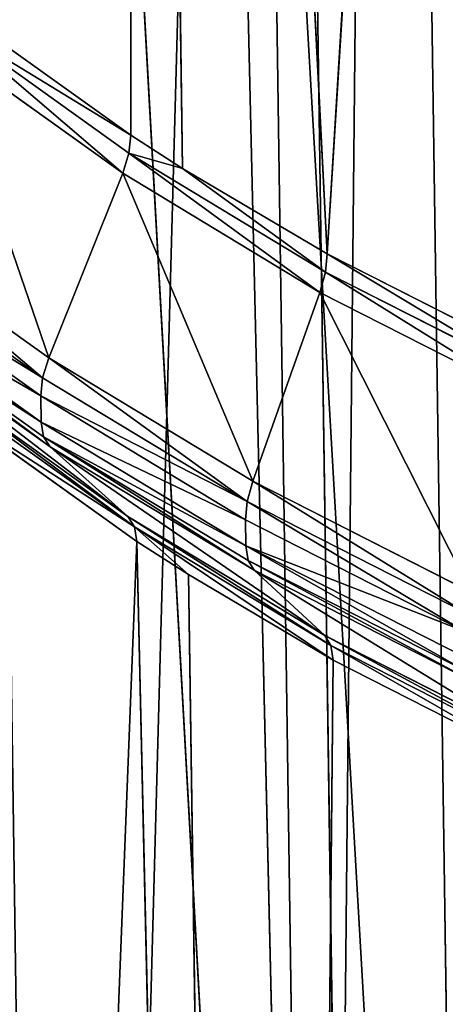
# Model space of a CAD drawing. Extents: x 0 to 4.1, y 0 to 10.7.
# Tile 84 of 256: x 0.7 to 0.951, y 3.701 to 4.281. Entities that reach past the tile are written whole.
import ezdxf

# ---------------------------------------------------------------- set-up
doc = ezdxf.new("R2010")
doc.units = 0
doc.header["$LTSCALE"] = 2.54
doc.layers.get('0').update_dxf_attribs({"linetype": 'CONTINUOUS'})

# ---------------------------------------------------------------- blocks, each defined once
blk = doc.blocks.new('FOURTY_KINKIET_I_PM_STL_4')
at = {"color": 0}
for p, q in [((-1.05095, 3.02014, -2.14751), (-1.13787, 9.03055, 3.86227)), ((-1.05095, 3.02014, -2.14751), (-1.13787, 9.03055, 3.86227)), ((-1.25294, 4.6564, 3.73906), (-1.25501, 6.88468, 6.00667)), ((-1.25501, 6.88468, 6.00667), (-1.22251, 4.63684, 3.75906)), ((-1.25294, 4.6564, 3.73906), (-1.25501, 6.88468, 6.00667)), ((-1.25501, 6.88468, 6.00667), (-1.22251, 4.63684, 3.75906)), ((-1.25501, 6.88468, 6.00667), (-1.13729, 4.58652, 3.81062)), ((-1.25501, 6.88468, 6.00667), (-1.13729, 4.58652, 3.81062)), ((-1.00467, 6.75275, 6.14224), (-1.13729, 4.58652, 3.81062)), ((-1.00467, 6.75275, 6.14224), (-1.13729, 4.58652, 3.81062)), ((-1.08462, 0.69239, 0.18), (-1.17154, 6.7028, 6.18978)), ((-1.08462, 0.69239, 0.18), (-1.17154, 6.7028, 6.18978)), ((-1.13969, 2.83826, -1.96689), (-1.10397, 6.41193, 1.50702)), ((-1.13969, 2.83826, -1.96689), (-1.10397, 6.41193, 1.50702)), ((-1.19065, 6.3616, 1.55609), (-1.13969, 2.83826, -1.96689)), ((-1.19065, 6.3616, 1.55609), (-1.13969, 2.83826, -1.96689)), ((-1.13969, 2.83826, -1.96689), (-1.22165, 6.34205, 1.5752)), ((-1.13969, 2.83826, -1.96689), (-1.22165, 6.34205, 1.5752)), ((-1.13969, 2.83826, -1.96689), (-1.33086, 6.2656, 1.65008)), ((-1.13969, 2.83826, -1.96689), (-1.33086, 6.2656, 1.65008)), ((-1.25294, 4.6564, 3.73906), (-1.35995, 4.73285, 3.66105)), ((-1.25294, 4.6564, 3.73906), (-1.35995, 4.73285, 3.66105)), ((-1.2541, 4.64578, 3.7304), (-1.36121, 4.72231, 3.65231)), ((-1.2541, 4.64578, 3.7304), (-1.36121, 4.72231, 3.65231)), ((-1.36518, 4.71076, 3.646), (-1.25775, 4.63401, 3.72432)), ((-1.36518, 4.71076, 3.646), (-1.25775, 4.63401, 3.72432)), ((-1.25294, 4.6564, 3.73906), (-1.2541, 4.64578, 3.7304)), ((-1.25294, 4.6564, 3.73906), (-1.2541, 4.64578, 3.7304)), ((-1.22251, 4.63684, 3.75906), (-1.25294, 4.6564, 3.73906)), ((-1.22251, 4.63684, 3.75906), (-1.25294, 4.6564, 3.73906)), ((-1.25775, 4.63401, 3.72432), (-1.2541, 4.64578, 3.7304)), ((-1.25775, 4.63401, 3.72432), (-1.2541, 4.64578, 3.7304)), ((-1.22251, 4.63684, 3.75906), (-1.2541, 4.64578, 3.7304)), ((-1.22251, 4.63684, 3.75906), (-1.2541, 4.64578, 3.7304)), ((-1.13833, 4.57584, 3.80203), (-1.2541, 4.64578, 3.7304)), ((-1.13833, 4.57584, 3.80203), (-1.2541, 4.64578, 3.7304)), ((-1.30129, 4.52523, 3.68271), (-1.25775, 4.63401, 3.72432)), ((-1.30129, 4.52523, 3.68271), (-1.25775, 4.63401, 3.72432)), ((-1.25775, 4.63401, 3.72432), (-1.14164, 4.56385, 3.79616)), ((-1.25775, 4.63401, 3.72432), (-1.14164, 4.56385, 3.79616)), ((-1.13729, 4.58652, 3.81062), (-1.22251, 4.63684, 3.75906)), ((-1.22251, 4.63684, 3.75906), (-1.13833, 4.57584, 3.80203)), ((-1.13729, 4.58652, 3.81062), (-1.22251, 4.63684, 3.75906)), ((-1.22251, 4.63684, 3.75906), (-1.13833, 4.57584, 3.80203)), ((-1.30129, 4.52523, 3.68271), (-1.41249, 4.60468, 3.60164)), ((-1.30129, 4.52523, 3.68271), (-1.41249, 4.60468, 3.60164)), ((-1.41647, 4.59313, 3.59533), (-1.30495, 4.51345, 3.67663)), ((-1.41647, 4.59313, 3.59533), (-1.30495, 4.51345, 3.67663)), ((-1.41773, 4.5826, 3.58659), (-1.3061, 4.50284, 3.66797)), ((-1.41773, 4.5826, 3.58659), (-1.3061, 4.50284, 3.66797)), ((-1.13729, 4.58652, 3.81062), (-1.13833, 4.57584, 3.80203)), ((-1.13729, 4.58652, 3.81062), (-1.13833, 4.57584, 3.80203)), ((-1.01377, 4.52369, 3.87524), (-1.13729, 4.58652, 3.81062)), ((-1.01377, 4.52369, 3.87524), (-1.13729, 4.58652, 3.81062)), ((-1.14164, 4.56385, 3.79616), (-1.13833, 4.57584, 3.80203)), ((-1.14164, 4.56385, 3.79616), (-1.13833, 4.57584, 3.80203)), ((-1.01468, 4.51295, 3.86671), (-1.13833, 4.57584, 3.80203)), ((-1.01468, 4.51295, 3.86671), (-1.13833, 4.57584, 3.80203)), ((-1.30588, 4.4875, 3.65263), (-1.41751, 4.56725, 3.57125)), ((-1.30588, 4.4875, 3.65263), (-1.41751, 4.56725, 3.57125)), ((-1.1811, 4.45261, 3.75707), (-1.14164, 4.56385, 3.79616)), ((-1.1811, 4.45261, 3.75707), (-1.14164, 4.56385, 3.79616)), ((-1.14164, 4.56385, 3.79616), (-1.01762, 4.50077, 3.86104)), ((-1.14164, 4.56385, 3.79616), (-1.01762, 4.50077, 3.86104)), ((-1.41597, 4.55853, 3.56073), (-1.30445, 4.47885, 3.64203)), ((-1.41597, 4.55853, 3.56073), (-1.30445, 4.47885, 3.64203)), ((-1.41173, 4.55228, 3.54925), (-1.30054, 4.47283, 3.63031)), ((-1.41173, 4.55228, 3.54925), (-1.30054, 4.47283, 3.63031)), ((-1.30129, 4.52523, 3.68271), (-1.30495, 4.51345, 3.67663)), ((-1.30129, 4.52523, 3.68271), (-1.30495, 4.51345, 3.67663)), ((-1.1811, 4.45261, 3.75707), (-1.30129, 4.52523, 3.68271)), ((-1.1811, 4.45261, 3.75707), (-1.30129, 4.52523, 3.68271)), ((-1.30495, 4.51345, 3.67663), (-1.3061, 4.50284, 3.66797)), ((-1.30495, 4.51345, 3.67663), (-1.3061, 4.50284, 3.66797)), ((-1.30495, 4.51345, 3.67663), (-1.18441, 4.44062, 3.75121)), ((-1.30495, 4.51345, 3.67663), (-1.18441, 4.44062, 3.75121)), ((-1.25483, 4.43185, 3.52218), (-1.36226, 4.50861, 3.44386)), ((-1.25483, 4.43185, 3.52218), (-1.36226, 4.50861, 3.44386)), ((-1.25092, 4.42582, 3.51046), (-1.35803, 4.50235, 3.43238)), ((-1.25092, 4.42582, 3.51046), (-1.35803, 4.50235, 3.43238)), ((-1.3061, 4.50284, 3.66797), (-1.30588, 4.4875, 3.65263)), ((-1.3061, 4.50284, 3.66797), (-1.30588, 4.4875, 3.65263)), ((-1.3061, 4.50284, 3.66797), (-1.18545, 4.42994, 3.74262)), ((-1.3061, 4.50284, 3.66797), (-1.18545, 4.42994, 3.74262)), ((-1.35649, 4.49363, 3.42186), (-1.24948, 4.41718, 3.49987)), ((-1.35649, 4.49363, 3.42186), (-1.24948, 4.41718, 3.49987)), ((-1.18523, 4.4146, 3.72728), (-1.30588, 4.4875, 3.65263)), ((-1.30588, 4.4875, 3.65263), (-1.30445, 4.47885, 3.64203)), ((-1.30588, 4.4875, 3.65263), (-1.30445, 4.47885, 3.64203)), ((-1.18523, 4.4146, 3.72728), (-1.30588, 4.4875, 3.65263)), ((-1.30445, 4.47885, 3.64203), (-1.30054, 4.47283, 3.63031)), ((-1.30445, 4.47885, 3.64203), (-1.30054, 4.47283, 3.63031)), ((-1.30445, 4.47885, 3.64203), (-1.18391, 4.40602, 3.71661)), ((-1.30445, 4.47885, 3.64203), (-1.18391, 4.40602, 3.71661)), ((-1.30054, 4.47283, 3.63031), (-1.25483, 4.43185, 3.52218)), ((-1.30054, 4.47283, 3.63031), (-1.25483, 4.43185, 3.52218)), ((-1.30054, 4.47283, 3.63031), (-1.18034, 4.40021, 3.70468)), ((-1.30054, 4.47283, 3.63031), (-1.18034, 4.40021, 3.70468)), ((-1.1811, 4.45261, 3.75707), (-1.18441, 4.44062, 3.75121)), ((-1.1811, 4.45261, 3.75707), (-1.18441, 4.44062, 3.75121)), ((-1.05274, 4.38732, 3.82423), (-1.1811, 4.45261, 3.75707)), ((-1.05274, 4.38732, 3.82423), (-1.1811, 4.45261, 3.75707)), ((-1.18441, 4.44062, 3.75121), (-1.18545, 4.42994, 3.74262)), ((-1.18441, 4.44062, 3.75121), (-1.18545, 4.42994, 3.74262)), ((-1.18441, 4.44062, 3.75121), (-1.05568, 4.37515, 3.81855)), ((-1.18441, 4.44062, 3.75121), (-1.05568, 4.37515, 3.81855)), ((-1.13871, 4.36169, 3.59403), (-1.25483, 4.43185, 3.52218)), ((-1.25092, 4.42582, 3.51046), (-1.25483, 4.43185, 3.52218)), ((-1.13871, 4.36169, 3.59403), (-1.25483, 4.43185, 3.52218)), ((-1.25092, 4.42582, 3.51046), (-1.25483, 4.43185, 3.52218)), ((-1.13514, 4.35588, 3.58209), (-1.25092, 4.42582, 3.51046)), ((-1.25092, 4.42582, 3.51046), (-1.24948, 4.41718, 3.49987)), ((-1.13383, 4.3473, 3.57143), (-1.25092, 4.42582, 3.51046)), ((-1.13514, 4.35588, 3.58209), (-1.25092, 4.42582, 3.51046)), ((-1.13383, 4.3473, 3.57143), (-1.25092, 4.42582, 3.51046)), ((-1.21905, 4.39762, 3.51987), (-1.25092, 4.42582, 3.51046)), ((-1.21905, 4.39762, 3.51987), (-1.25092, 4.42582, 3.51046)), ((-1.25092, 4.42582, 3.51046), (-1.24948, 4.41718, 3.49987)), ((-1.18545, 4.42994, 3.74262), (-1.18523, 4.4146, 3.72728)), ((-1.18545, 4.42994, 3.74262), (-1.18523, 4.4146, 3.72728)), ((-1.18545, 4.42994, 3.74262), (-1.05659, 4.3644, 3.81003)), ((-1.18545, 4.42994, 3.74262), (-1.05659, 4.3644, 3.81003)), ((-1.38287, 1.03446, -0.16642), (-1.24948, 4.41718, 3.49987)), ((-1.38287, 1.03446, -0.16642), (-1.24948, 4.41718, 3.49987)), ((-1.16809, 0.87428, -0.00311), (-1.24948, 4.41718, 3.49987)), ((-1.24948, 4.41718, 3.49987), (-1.21905, 4.39762, 3.51987)), ((-1.16809, 0.87428, -0.00311), (-1.24948, 4.41718, 3.49987)), ((-1.24948, 4.41718, 3.49987), (-1.21905, 4.39762, 3.51987)), ((-1.05637, 4.34906, 3.79469), (-1.18523, 4.4146, 3.72728)), ((-1.18523, 4.4146, 3.72728), (-1.18391, 4.40602, 3.71661)), ((-1.18523, 4.4146, 3.72728), (-1.18391, 4.40602, 3.71661)), ((-1.05637, 4.34906, 3.79469), (-1.18523, 4.4146, 3.72728)), ((-1.18391, 4.40602, 3.71661), (-1.18034, 4.40021, 3.70468)), ((-1.18391, 4.40602, 3.71661), (-1.18034, 4.40021, 3.70468)), ((-1.18391, 4.40602, 3.71661), (-1.05518, 4.34055, 3.78396)), ((-1.18391, 4.40602, 3.71661), (-1.05518, 4.34055, 3.78396)), ((-1.21905, 4.39762, 3.51987), (-1.16809, 0.87428, -0.00311)), ((-1.21905, 4.39762, 3.51987), (-1.16809, 0.87428, -0.00311)), ((-1.21905, 4.39762, 3.51987), (-1.13383, 4.3473, 3.57143)), ((-1.21905, 4.39762, 3.51987), (-1.13383, 4.3473, 3.57143)), ((-1.18034, 4.40021, 3.70468), (-1.13871, 4.36169, 3.59403)), ((-1.18034, 4.40021, 3.70468), (-1.13871, 4.36169, 3.59403)), ((-1.18034, 4.40021, 3.70468), (-1.05198, 4.33492, 3.77183)), ((-1.18034, 4.40021, 3.70468), (-1.05198, 4.33492, 3.77183)), ((-1.0147, 4.29862, 3.6589), (-1.13871, 4.36169, 3.59403)), ((-1.0147, 4.29862, 3.6589), (-1.13871, 4.36169, 3.59403)), ((-1.13514, 4.35588, 3.58209), (-1.13871, 4.36169, 3.59403)), ((-1.13514, 4.35588, 3.58209), (-1.13871, 4.36169, 3.59403)), ((-1.0115, 4.29299, 3.64678), (-1.13514, 4.35588, 3.58209)), ((-1.0115, 4.29299, 3.64678), (-1.13514, 4.35588, 3.58209)), ((-1.13383, 4.3473, 3.57143), (-1.13514, 4.35588, 3.58209)), ((-1.13383, 4.3473, 3.57143), (-1.13514, 4.35588, 3.58209)), ((-1.16809, 0.87428, -0.00311), (-1.13383, 4.3473, 3.57143)), ((-1.16809, 0.87428, -0.00311), (-1.13383, 4.3473, 3.57143)), ((-1.13383, 4.3473, 3.57143), (-1.01031, 4.28448, 3.63604)), ((-1.13383, 4.3473, 3.57143), (-1.01031, 4.28448, 3.63604))]:
    blk.add_line(p, q, dxfattribs=at)
mesh = blk.add_polyface(dxfattribs=at)
corners = [(-0.85751, 9.14435, 3.75252), (-1.05095, 3.02014, -2.14751), (-1.13787, 9.03055, 3.86227), (-0.77059, 3.13394, -2.25726)]
mesh.append_faces([[corners[k] for k in face] for face in [(0, 1, 2), (1, 0, 3)]], dxfattribs={"vtx0": -1, "color": 0})
mesh = blk.add_polyface(dxfattribs=at)
corners = [(-1.38925, 8.88661, 4.00259), (-1.05095, 3.02014, -2.14751), (-1.30233, 2.8762, -2.00719), (-1.13787, 9.03055, 3.86227)]
mesh.append_faces([[corners[k] for k in face] for face in [(0, 1, 2), (1, 0, 3)]], dxfattribs={"vtx0": -1, "color": 0})
mesh = blk.add_polyface(dxfattribs=at)
corners = [(-1.60513, 8.71625, 4.16984), (-1.30233, 2.8762, -2.00719), (-1.5182, 2.70585, -1.83993), (-1.38925, 8.88661, 4.00259)]
mesh.append_faces([[corners[k] for k in face] for face in [(0, 1, 2), (1, 0, 3)]], dxfattribs={"vtx0": -1, "color": 0})
mesh = blk.add_polyface(dxfattribs=at)
corners = [(-1.25501, 6.88468, 6.00667), (-1.25294, 4.6564, 3.73906), (-1.35995, 4.73285, 3.66105)]
mesh.append_faces([[corners[k] for k in face] for face in [(0, 1, 2)]], dxfattribs={"color": 0})
mesh = blk.add_polyface(dxfattribs=at)
corners = [(-1.25501, 6.88468, 6.00667), (-1.22251, 4.63684, 3.75906), (-1.25294, 4.6564, 3.73906)]
mesh.append_faces([[corners[k] for k in face] for face in [(0, 1, 2)]], dxfattribs={"color": 0})
mesh = blk.add_polyface(dxfattribs=at)
corners = [(-1.25501, 6.88468, 6.00667), (-1.13729, 4.58652, 3.81062), (-1.22251, 4.63684, 3.75906)]
mesh.append_faces([[corners[k] for k in face] for face in [(0, 1, 2)]], dxfattribs={"color": 0})
mesh = blk.add_polyface(dxfattribs=at)
corners = [(-1.25501, 6.88468, 6.00667), (-1.00467, 6.75275, 6.14224), (-1.13729, 4.58652, 3.81062)]
mesh.append_faces([[corners[k] for k in face] for face in [(0, 1, 2)]], dxfattribs={"color": 0})
mesh = blk.add_polyface(dxfattribs=at)
corners = [(-1.17154, 6.7028, 6.18978), (-1.33183, 0.83633, 0.03247), (-1.08462, 0.69239, 0.18), (-1.41875, 6.84674, 6.04225)]
mesh.append_faces([[corners[k] for k in face] for face in [(0, 1, 2), (1, 0, 3)]], dxfattribs={"vtx0": -1, "color": 0})
mesh = blk.add_polyface(dxfattribs=at)
corners = [(-1.00467, 6.75275, 6.14224), (-1.01377, 4.52369, 3.87524), (-1.13729, 4.58652, 3.81062)]
mesh.append_faces([[corners[k] for k in face] for face in [(0, 1, 2)]], dxfattribs={"color": 0})
mesh = blk.add_polyface(dxfattribs=at)
corners = [(-0.80755, 0.5786, 0.29782), (-1.17154, 6.7028, 6.18978), (-1.08462, 0.69239, 0.18), (-0.89447, 6.589, 6.3076)]
mesh.append_faces([[corners[k] for k in face] for face in [(0, 1, 2), (1, 0, 3)]], dxfattribs={"vtx0": -1, "color": 0})
mesh = blk.add_polyface(dxfattribs=at)
corners = [(-0.88553, 2.97019, -2.09516), (-0.97864, 6.47475, 1.446), (-1.10397, 6.41193, 1.50702)]
mesh.append_faces([[corners[k] for k in face] for face in [(0, 1, 2)]], dxfattribs={"color": 0})
mesh = blk.add_polyface(dxfattribs=at)
corners = [(-1.10397, 6.41193, 1.50702), (-1.19065, 6.3616, 1.55609), (-1.13969, 2.83826, -1.96689)]
mesh.append_faces([[corners[k] for k in face] for face in [(0, 1, 2)]], dxfattribs={"color": 0})
mesh = blk.add_polyface(dxfattribs=at)
corners = [(-1.10397, 6.41193, 1.50702), (-1.13969, 2.83826, -1.96689), (-0.88553, 2.97019, -2.09516)]
mesh.append_faces([[corners[k] for k in face] for face in [(0, 1, 2)]], dxfattribs={"color": 0})
mesh = blk.add_polyface(dxfattribs=at)
corners = [(-1.19065, 6.3616, 1.55609), (-1.22165, 6.34205, 1.5752), (-1.13969, 2.83826, -1.96689)]
mesh.append_faces([[corners[k] for k in face] for face in [(0, 1, 2)]], dxfattribs={"color": 0})
mesh = blk.add_polyface(dxfattribs=at)
corners = [(-1.22165, 6.34205, 1.5752), (-1.33086, 6.2656, 1.65008), (-1.13969, 2.83826, -1.96689)]
mesh.append_faces([[corners[k] for k in face] for face in [(0, 1, 2)]], dxfattribs={"color": 0})
mesh = blk.add_polyface(dxfattribs=at)
corners = [(-1.33086, 6.2656, 1.65008), (-1.3591, 2.67807, -1.80986), (-1.13969, 2.83826, -1.96689)]
mesh.append_faces([[corners[k] for k in face] for face in [(0, 1, 2)]], dxfattribs={"color": 0})
mesh = blk.add_polyface(dxfattribs=at)
corners = [(-1.36121, 4.72231, 3.65231), (-1.25294, 4.6564, 3.73906), (-1.2541, 4.64578, 3.7304), (-1.35995, 4.73285, 3.66105)]
mesh.append_faces([[corners[k] for k in face] for face in [(0, 1, 2), (1, 0, 3)]], dxfattribs={"vtx0": -1, "color": 0})
mesh = blk.add_polyface(dxfattribs=at)
corners = [(-1.36121, 4.72231, 3.65231), (-1.25775, 4.63401, 3.72432), (-1.36518, 4.71076, 3.646), (-1.2541, 4.64578, 3.7304)]
mesh.append_faces([[corners[k] for k in face] for face in [(0, 1, 2), (1, 0, 3)]], dxfattribs={"vtx0": -1, "color": 0})
mesh = blk.add_polyface(dxfattribs=at)
corners = [(-1.36518, 4.71076, 3.646), (-1.30129, 4.52523, 3.68271), (-1.41249, 4.60468, 3.60164), (-1.25775, 4.63401, 3.72432)]
mesh.append_faces([[corners[k] for k in face] for face in [(0, 1, 2), (1, 0, 3)]], dxfattribs={"vtx0": -1, "color": 0})
mesh = blk.add_polyface(dxfattribs=at)
corners = [(-1.25294, 4.6564, 3.73906), (-1.22251, 4.63684, 3.75906), (-1.2541, 4.64578, 3.7304)]
mesh.append_faces([[corners[k] for k in face] for face in [(0, 1, 2)]], dxfattribs={"color": 0})
mesh = blk.add_polyface(dxfattribs=at)
corners = [(-1.2541, 4.64578, 3.7304), (-1.14164, 4.56385, 3.79616), (-1.25775, 4.63401, 3.72432), (-1.13833, 4.57584, 3.80203)]
mesh.append_faces([[corners[k] for k in face] for face in [(0, 1, 2), (1, 0, 3)]], dxfattribs={"vtx0": -1, "color": 0})
mesh = blk.add_polyface(dxfattribs=at)
corners = [(-1.2541, 4.64578, 3.7304), (-1.22251, 4.63684, 3.75906), (-1.13833, 4.57584, 3.80203)]
mesh.append_faces([[corners[k] for k in face] for face in [(0, 1, 2)]], dxfattribs={"color": 0})
mesh = blk.add_polyface(dxfattribs=at)
corners = [(-1.25775, 4.63401, 3.72432), (-1.1811, 4.45261, 3.75707), (-1.30129, 4.52523, 3.68271), (-1.14164, 4.56385, 3.79616)]
mesh.append_faces([[corners[k] for k in face] for face in [(0, 1, 2), (1, 0, 3)]], dxfattribs={"vtx0": -1, "color": 0})
mesh = blk.add_polyface(dxfattribs=at)
corners = [(-1.22251, 4.63684, 3.75906), (-1.13729, 4.58652, 3.81062), (-1.13833, 4.57584, 3.80203)]
mesh.append_faces([[corners[k] for k in face] for face in [(0, 1, 2)]], dxfattribs={"color": 0})
mesh = blk.add_polyface(dxfattribs=at)
corners = [(-1.41249, 4.60468, 3.60164), (-1.30495, 4.51345, 3.67663), (-1.41647, 4.59313, 3.59533), (-1.30129, 4.52523, 3.68271)]
mesh.append_faces([[corners[k] for k in face] for face in [(0, 1, 2), (1, 0, 3)]], dxfattribs={"vtx0": -1, "color": 0})
mesh = blk.add_polyface(dxfattribs=at)
corners = [(-1.41773, 4.5826, 3.58659), (-1.30495, 4.51345, 3.67663), (-1.3061, 4.50284, 3.66797), (-1.41647, 4.59313, 3.59533)]
mesh.append_faces([[corners[k] for k in face] for face in [(0, 1, 2), (1, 0, 3)]], dxfattribs={"vtx0": -1, "color": 0})
mesh = blk.add_polyface(dxfattribs=at)
corners = [(-1.41751, 4.56725, 3.57125), (-1.3061, 4.50284, 3.66797), (-1.30588, 4.4875, 3.65263), (-1.41773, 4.5826, 3.58659)]
mesh.append_faces([[corners[k] for k in face] for face in [(0, 1, 2), (1, 0, 3)]], dxfattribs={"vtx0": -1, "color": 0})
mesh = blk.add_polyface(dxfattribs=at)
corners = [(-1.13729, 4.58652, 3.81062), (-1.01468, 4.51295, 3.86671), (-1.13833, 4.57584, 3.80203), (-1.01377, 4.52369, 3.87524)]
mesh.append_faces([[corners[k] for k in face] for face in [(0, 1, 2), (1, 0, 3)]], dxfattribs={"vtx0": -1, "color": 0})
mesh = blk.add_polyface(dxfattribs=at)
corners = [(-1.13833, 4.57584, 3.80203), (-1.01762, 4.50077, 3.86104), (-1.14164, 4.56385, 3.79616), (-1.01468, 4.51295, 3.86671)]
mesh.append_faces([[corners[k] for k in face] for face in [(0, 1, 2), (1, 0, 3)]], dxfattribs={"vtx0": -1, "color": 0})
mesh = blk.add_polyface(dxfattribs=at)
corners = [(-1.41597, 4.55853, 3.56073), (-1.30588, 4.4875, 3.65263), (-1.30445, 4.47885, 3.64203), (-1.41751, 4.56725, 3.57125)]
mesh.append_faces([[corners[k] for k in face] for face in [(0, 1, 2), (1, 0, 3)]], dxfattribs={"vtx0": -1, "color": 0})
mesh = blk.add_polyface(dxfattribs=at)
corners = [(-1.14164, 4.56385, 3.79616), (-1.05274, 4.38732, 3.82423), (-1.1811, 4.45261, 3.75707), (-1.01762, 4.50077, 3.86104)]
mesh.append_faces([[corners[k] for k in face] for face in [(0, 1, 2), (1, 0, 3)]], dxfattribs={"vtx0": -1, "color": 0})
mesh = blk.add_polyface(dxfattribs=at)
corners = [(-1.41597, 4.55853, 3.56073), (-1.30054, 4.47283, 3.63031), (-1.41173, 4.55228, 3.54925), (-1.30445, 4.47885, 3.64203)]
mesh.append_faces([[corners[k] for k in face] for face in [(0, 1, 2), (1, 0, 3)]], dxfattribs={"vtx0": -1, "color": 0})
mesh = blk.add_polyface(dxfattribs=at)
corners = [(-1.41173, 4.55228, 3.54925), (-1.25483, 4.43185, 3.52218), (-1.36226, 4.50861, 3.44386), (-1.30054, 4.47283, 3.63031)]
mesh.append_faces([[corners[k] for k in face] for face in [(0, 1, 2), (1, 0, 3)]], dxfattribs={"vtx0": -1, "color": 0})
mesh = blk.add_polyface(dxfattribs=at)
corners = [(-1.30129, 4.52523, 3.68271), (-1.18441, 4.44062, 3.75121), (-1.30495, 4.51345, 3.67663), (-1.1811, 4.45261, 3.75707)]
mesh.append_faces([[corners[k] for k in face] for face in [(0, 1, 2), (1, 0, 3)]], dxfattribs={"vtx0": -1, "color": 0})
mesh = blk.add_polyface(dxfattribs=at)
corners = [(-1.3061, 4.50284, 3.66797), (-1.18441, 4.44062, 3.75121), (-1.18545, 4.42994, 3.74262), (-1.30495, 4.51345, 3.67663)]
mesh.append_faces([[corners[k] for k in face] for face in [(0, 1, 2), (1, 0, 3)]], dxfattribs={"vtx0": -1, "color": 0})
mesh = blk.add_polyface(dxfattribs=at)
corners = [(-1.36226, 4.50861, 3.44386), (-1.25092, 4.42582, 3.51046), (-1.35803, 4.50235, 3.43238), (-1.25483, 4.43185, 3.52218)]
mesh.append_faces([[corners[k] for k in face] for face in [(0, 1, 2), (1, 0, 3)]], dxfattribs={"vtx0": -1, "color": 0})
mesh = blk.add_polyface(dxfattribs=at)
corners = [(-1.35649, 4.49363, 3.42186), (-1.25092, 4.42582, 3.51046), (-1.24948, 4.41718, 3.49987), (-1.35803, 4.50235, 3.43238)]
mesh.append_faces([[corners[k] for k in face] for face in [(0, 1, 2), (1, 0, 3)]], dxfattribs={"vtx0": -1, "color": 0})
mesh = blk.add_polyface(dxfattribs=at)
corners = [(-1.30588, 4.4875, 3.65263), (-1.18545, 4.42994, 3.74262), (-1.18523, 4.4146, 3.72728), (-1.3061, 4.50284, 3.66797)]
mesh.append_faces([[corners[k] for k in face] for face in [(0, 1, 2), (1, 0, 3)]], dxfattribs={"vtx0": -1, "color": 0})
mesh = blk.add_polyface(dxfattribs=at)
corners = [(-1.35649, 4.49363, 3.42186), (-1.24948, 4.41718, 3.49987), (-1.38287, 1.03446, -0.16642)]
mesh.append_faces([[corners[k] for k in face] for face in [(0, 1, 2)]], dxfattribs={"color": 0})
mesh = blk.add_polyface(dxfattribs=at)
corners = [(-1.30445, 4.47885, 3.64203), (-1.18523, 4.4146, 3.72728), (-1.18391, 4.40602, 3.71661), (-1.30588, 4.4875, 3.65263)]
mesh.append_faces([[corners[k] for k in face] for face in [(0, 1, 2), (1, 0, 3)]], dxfattribs={"vtx0": -1, "color": 0})
mesh = blk.add_polyface(dxfattribs=at)
corners = [(-1.30445, 4.47885, 3.64203), (-1.18034, 4.40021, 3.70468), (-1.30054, 4.47283, 3.63031), (-1.18391, 4.40602, 3.71661)]
mesh.append_faces([[corners[k] for k in face] for face in [(0, 1, 2), (1, 0, 3)]], dxfattribs={"vtx0": -1, "color": 0})
mesh = blk.add_polyface(dxfattribs=at)
corners = [(-1.30054, 4.47283, 3.63031), (-1.13871, 4.36169, 3.59403), (-1.25483, 4.43185, 3.52218), (-1.18034, 4.40021, 3.70468)]
mesh.append_faces([[corners[k] for k in face] for face in [(0, 1, 2), (1, 0, 3)]], dxfattribs={"vtx0": -1, "color": 0})
mesh = blk.add_polyface(dxfattribs=at)
corners = [(-1.1811, 4.45261, 3.75707), (-1.05568, 4.37515, 3.81855), (-1.18441, 4.44062, 3.75121), (-1.05274, 4.38732, 3.82423)]
mesh.append_faces([[corners[k] for k in face] for face in [(0, 1, 2), (1, 0, 3)]], dxfattribs={"vtx0": -1, "color": 0})
mesh = blk.add_polyface(dxfattribs=at)
corners = [(-1.18441, 4.44062, 3.75121), (-1.05659, 4.3644, 3.81003), (-1.18545, 4.42994, 3.74262), (-1.05568, 4.37515, 3.81855)]
mesh.append_faces([[corners[k] for k in face] for face in [(0, 1, 2), (1, 0, 3)]], dxfattribs={"vtx0": -1, "color": 0})
mesh = blk.add_polyface(dxfattribs=at)
corners = [(-1.25483, 4.43185, 3.52218), (-1.13514, 4.35588, 3.58209), (-1.25092, 4.42582, 3.51046), (-1.13871, 4.36169, 3.59403)]
mesh.append_faces([[corners[k] for k in face] for face in [(0, 1, 2), (1, 0, 3)]], dxfattribs={"vtx0": -1, "color": 0})
mesh = blk.add_polyface(dxfattribs=at)
corners = [(-1.25092, 4.42582, 3.51046), (-1.13514, 4.35588, 3.58209), (-1.13383, 4.3473, 3.57143)]
mesh.append_faces([[corners[k] for k in face] for face in [(0, 1, 2)]], dxfattribs={"color": 0})
mesh = blk.add_polyface(dxfattribs=at)
corners = [(-1.25092, 4.42582, 3.51046), (-1.13383, 4.3473, 3.57143), (-1.21905, 4.39762, 3.51987)]
mesh.append_faces([[corners[k] for k in face] for face in [(0, 1, 2)]], dxfattribs={"color": 0})
mesh = blk.add_polyface(dxfattribs=at)
corners = [(-1.25092, 4.42582, 3.51046), (-1.21905, 4.39762, 3.51987), (-1.24948, 4.41718, 3.49987)]
mesh.append_faces([[corners[k] for k in face] for face in [(0, 1, 2)]], dxfattribs={"color": 0})
mesh = blk.add_polyface(dxfattribs=at)
corners = [(-1.18523, 4.4146, 3.72728), (-1.05659, 4.3644, 3.81003), (-1.05637, 4.34906, 3.79469), (-1.18545, 4.42994, 3.74262)]
mesh.append_faces([[corners[k] for k in face] for face in [(0, 1, 2), (1, 0, 3)]], dxfattribs={"vtx0": -1, "color": 0})
mesh = blk.add_polyface(dxfattribs=at)
corners = [(-1.24948, 4.41718, 3.49987), (-1.16809, 0.87428, -0.00311), (-1.38287, 1.03446, -0.16642)]
mesh.append_faces([[corners[k] for k in face] for face in [(0, 1, 2)]], dxfattribs={"color": 0})
mesh = blk.add_polyface(dxfattribs=at)
corners = [(-1.24948, 4.41718, 3.49987), (-1.21905, 4.39762, 3.51987), (-1.16809, 0.87428, -0.00311)]
mesh.append_faces([[corners[k] for k in face] for face in [(0, 1, 2)]], dxfattribs={"color": 0})
mesh = blk.add_polyface(dxfattribs=at)
corners = [(-1.18523, 4.4146, 3.72728), (-1.05518, 4.34055, 3.78396), (-1.18391, 4.40602, 3.71661), (-1.05637, 4.34906, 3.79469)]
mesh.append_faces([[corners[k] for k in face] for face in [(0, 1, 2), (1, 0, 3)]], dxfattribs={"vtx0": -1, "color": 0})
mesh = blk.add_polyface(dxfattribs=at)
corners = [(-1.18391, 4.40602, 3.71661), (-1.05198, 4.33492, 3.77183), (-1.18034, 4.40021, 3.70468), (-1.05518, 4.34055, 3.78396)]
mesh.append_faces([[corners[k] for k in face] for face in [(0, 1, 2), (1, 0, 3)]], dxfattribs={"vtx0": -1, "color": 0})
mesh = blk.add_polyface(dxfattribs=at)
corners = [(-1.21905, 4.39762, 3.51987), (-1.13383, 4.3473, 3.57143), (-1.16809, 0.87428, -0.00311)]
mesh.append_faces([[corners[k] for k in face] for face in [(0, 1, 2)]], dxfattribs={"color": 0})
mesh = blk.add_polyface(dxfattribs=at)
corners = [(-1.18034, 4.40021, 3.70468), (-1.0147, 4.29862, 3.6589), (-1.13871, 4.36169, 3.59403), (-1.05198, 4.33492, 3.77183)]
mesh.append_faces([[corners[k] for k in face] for face in [(0, 1, 2), (1, 0, 3)]], dxfattribs={"vtx0": -1, "color": 0})
mesh = blk.add_polyface(dxfattribs=at)
corners = [(-1.13871, 4.36169, 3.59403), (-1.0115, 4.29299, 3.64678), (-1.13514, 4.35588, 3.58209), (-1.0147, 4.29862, 3.6589)]
mesh.append_faces([[corners[k] for k in face] for face in [(0, 1, 2), (1, 0, 3)]], dxfattribs={"vtx0": -1, "color": 0})
mesh = blk.add_polyface(dxfattribs=at)
corners = [(-1.13514, 4.35588, 3.58209), (-1.01031, 4.28448, 3.63604), (-1.13383, 4.3473, 3.57143), (-1.0115, 4.29299, 3.64678)]
mesh.append_faces([[corners[k] for k in face] for face in [(0, 1, 2), (1, 0, 3)]], dxfattribs={"vtx0": -1, "color": 0})
mesh = blk.add_polyface(dxfattribs=at)
corners = [(-1.13383, 4.3473, 3.57143), (-1.01031, 4.28448, 3.63604), (-1.16809, 0.87428, -0.00311)]
mesh.append_faces([[corners[k] for k in face] for face in [(0, 1, 2)]], dxfattribs={"color": 0})
mesh = blk.add_polyface(dxfattribs=at)
corners = [(-1.01031, 4.28448, 3.63604), (-0.91775, 0.74234, 0.13246), (-1.16809, 0.87428, -0.00311)]
mesh.append_faces([[corners[k] for k in face] for face in [(0, 1, 2)]], dxfattribs={"color": 0})
mesh = blk.add_polyface(dxfattribs=at)
corners = [(-0.97868, 4.15914, 0.74535), (-1.03602, 4.07009, 0.42917), (-1.08972, 3.98916, 0.50933), (-0.9304, 4.23192, 0.67326)]
mesh.append_faces([[corners[k] for k in face] for face in [(0, 1, 2), (1, 0, 3)]], dxfattribs={"vtx0": -1, "color": 0})
mesh = blk.add_polyface(dxfattribs=at)
corners = [(-0.97868, 4.15914, 0.74535), (-1.08972, 3.98916, 0.50933), (-0.98455, 4.14877, 0.75564)]
mesh.append_faces([[corners[k] for k in face] for face in [(0, 1, 2)]], dxfattribs={"color": 0})
mesh = blk.add_polyface(dxfattribs=at)
corners = [(-1.03602, 4.07009, 0.42917), (-1.05805, 3.983, 0.10339), (-1.12896, 3.89949, 0.18588), (-0.9709, 4.14677, 0.35342)]
mesh.append_faces([[corners[k] for k in face] for face in [(0, 1, 2), (1, 0, 3)]], dxfattribs={"vtx0": -1, "color": 0})
mesh = blk.add_polyface(dxfattribs=at)
corners = [(-0.98455, 4.14877, 0.75564), (-1.08972, 3.98916, 0.50933), (-1.01618, 4.08331, 0.82065)]
mesh.append_faces([[corners[k] for k in face] for face in [(0, 1, 2)]], dxfattribs={"color": 0})

msp = doc.modelspace()

# ---------------------------------------------------------------- block references
at = {"color": 0}
msp.add_blockref('FOURTY_KINKIET_I_PM_STL_4', (2.01848, -0.4432, 5.67), dxfattribs=at)

doc.saveas('drawing.dxf')
